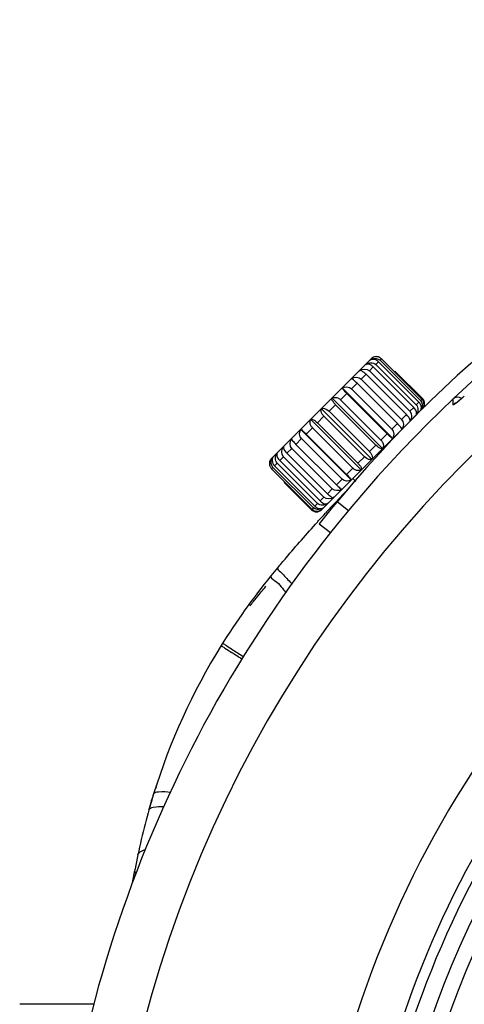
# Paper-space layout 'Sheet' of a CAD drawing. Header units: inches. Extents: x 0.2 to 10.8, y 0.2 to 8.3.
# Tile 172 of 256: x 3.129 to 3.253, y 4.369 to 4.645. Entities that reach past the tile are written whole.
import ezdxf

# ---------------------------------------------------------------- set-up
doc = ezdxf.new("R2010")
doc.units = ezdxf.units.IN
doc.header["$MEASUREMENT"] = 0
doc.layers.get('0').update_dxf_attribs({"lineweight": 5})
doc.layers.add('02___PRT_ALL_AXES', color=7, linetype='Continuous')
doc.styles.add('My Text', font='tahoma.ttf')
doc.dimstyles.new('My Dimension - mm [in] (ANSI)$0', dxfattribs={"dimtxt": 0.12, "dimasz": 0.09842519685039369, "dimexe": 0.125, "dimexo": 0.06299999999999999, "dimgap": 0.03149606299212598, "dimtad": 0, "dimlfac": 250, "dimzin": 4, "dimdsep": 46, "dimtxsty": 'My Text', "dimblk": 'Filled-1', "dimcen": 0.09, "dimclrd": 1, "dimclre": 1, "dimclrt": 1, "dimadec": 1, "dimazin": 1, "dimtfac": 1, "dimtofl": 0, "dimtmove": 0, "dimatfit": 3, "dimfxl": 1, "dimtolj": 1, "dimtzin": 4, "dimlwd": -1, "dimlwe": -1, "dimarcsym": 0})

# ---------------------------------------------------------------- blocks, each defined once
blk = doc.blocks.new('*D5')
at = {"color": 1, "true_color": 0xff0000}
for p, q in [((2.780755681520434, 5.679234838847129), (2.780755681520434, 5.777660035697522)), ((3.134363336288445, 5.580809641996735), (2.655755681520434, 5.580809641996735)), ((3.249656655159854, 3.709957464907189), (2.655755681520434, 3.709957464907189)), ((2.780755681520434, 3.611532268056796), (2.780755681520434, 3.513107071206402))]:
    blk.add_line(p, q, dxfattribs=at)
at = {"layer": 'Defpoints', "color": 0}
for p in [(3.197363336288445, 5.580809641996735), (2.780755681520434, 3.709957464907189), (3.312656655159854, 3.709957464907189)]:
    blk.add_point(p, dxfattribs=at)
at = {"color": 1, "true_color": 0xff0000, "insert": (2.780755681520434, 4.645383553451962), "char_height": 0.12, "attachment_point": 5, "rotation": 90, "style": 'My Text'}
blk.add_mtext('\\A1;467.71 mm [18.414 in]', dxfattribs=at)
blk = doc.blocks.new('Filled-1')
blk = doc.blocks.new('*D7')
at = {"color": 1, "true_color": 0xff0000}
for p, q in [((2.885847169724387, 4.510735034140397), (2.885847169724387, 3.015490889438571)), ((4.10887950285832, 4.510735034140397), (4.10887950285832, 3.015490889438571)), ((2.984272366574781, 3.140490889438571), (4.010454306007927, 3.140490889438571)), ((4.10887950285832, 3.140490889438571), (4.20730469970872, 3.140490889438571))]:
    blk.add_line(p, q, dxfattribs=at)
at = {"layer": 'Defpoints', "color": 0}
for p in [(2.885847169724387, 4.573735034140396), (4.10887950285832, 4.573735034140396), (4.10887950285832, 3.140490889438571)]:
    blk.add_point(p, dxfattribs=at)
at = {"color": 1, "true_color": 0xff0000, "insert": (5.07271614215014, 3.140490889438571), "char_height": 0.12, "attachment_point": 5, "style": 'My Text'}
blk.add_mtext('\\A1;305.76 mm [12.038 in]', dxfattribs=at)

psp = doc.layouts.new('Sheet')

# ---------------------------------------------------------------- linework, layer by layer
at = {"color": 0, "linetype": 'ByBlock', "lineweight": -3}
for p, q in [((3.199066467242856, 4.52157078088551), (3.227146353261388, 4.549650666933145)), ((3.226542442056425, 4.546218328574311), (3.227625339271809, 4.547301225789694)), ((3.227700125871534, 4.550043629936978), (3.227146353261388, 4.549650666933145)), ((3.238939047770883, 4.53598751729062), (3.227625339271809, 4.547301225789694)), ((3.228332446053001, 4.548008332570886), (3.229081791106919, 4.548757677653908)), ((3.239646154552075, 4.536694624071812), (3.228332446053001, 4.548008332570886)), ((3.240395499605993, 4.537443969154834), (3.229081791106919, 4.548757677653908)), ((3.229518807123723, 4.549194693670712), (3.229901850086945, 4.54957773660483)), ((3.240832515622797, 4.537880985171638), (3.229518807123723, 4.549194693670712)), ((3.241215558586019, 4.538264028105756), (3.229901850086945, 4.54957773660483)), ((3.224227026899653, 4.543902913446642), (3.225596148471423, 4.545272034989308)), ((3.236909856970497, 4.533958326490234), (3.225596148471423, 4.545272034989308)), ((3.237856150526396, 4.534904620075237), (3.226542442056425, 4.546218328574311)), ((3.2337266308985, 4.54604860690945), (3.233578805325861, 4.54590078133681)), ((3.241363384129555, 4.538411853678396), (3.2337266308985, 4.54604860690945)), ((3.221487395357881, 4.54116328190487), (3.223082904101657, 4.542758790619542)), ((3.234396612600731, 4.531445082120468), (3.223082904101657, 4.542758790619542)), ((3.235540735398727, 4.532589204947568), (3.224227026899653, 4.543902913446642)), ((3.218443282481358, 4.538119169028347), (3.220195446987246, 4.539871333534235)), ((3.218939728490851, 4.541422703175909), (3.233060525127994, 4.527301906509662)), ((3.23150915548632, 4.528557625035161), (3.220195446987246, 4.539871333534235)), ((3.232801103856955, 4.529849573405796), (3.221487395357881, 4.54116328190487)), ((3.253095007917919, 4.53914140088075), (3.252628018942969, 4.538677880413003)), ((3.21522773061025, 4.534903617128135), (3.217059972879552, 4.536735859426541)), ((3.216093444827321, 4.538576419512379), (3.230214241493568, 4.524455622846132)), ((3.228373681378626, 4.525422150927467), (3.217059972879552, 4.536735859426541)), ((3.229756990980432, 4.526805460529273), (3.218443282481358, 4.538119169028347)), ((3.239646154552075, 4.536694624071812), (3.240395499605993, 4.537443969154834)), ((3.240832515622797, 4.537880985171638), (3.241215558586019, 4.538264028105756)), ((3.250613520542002, 4.537155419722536), (3.249888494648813, 4.536749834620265)), ((3.249906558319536, 4.538276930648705), (3.24988849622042, 4.536749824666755)), ((3.25077971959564, 4.537204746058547), (3.250613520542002, 4.537155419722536)), ((3.252694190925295, 4.538773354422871), (3.252176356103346, 4.538313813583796)), ((3.213106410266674, 4.507326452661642), (3.239885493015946, 4.534105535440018)), ((3.213117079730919, 4.535600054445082), (3.227237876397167, 4.521479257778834)), ((3.226541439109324, 4.523589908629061), (3.21522773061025, 4.534903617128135)), ((3.235540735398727, 4.532589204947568), (3.236909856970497, 4.533958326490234)), ((3.237856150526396, 4.534904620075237), (3.238939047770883, 4.53598751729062)), ((3.210140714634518, 4.53262368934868), (3.224261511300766, 4.518502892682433)), ((3.21198127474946, 4.531657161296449), (3.213813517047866, 4.533489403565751)), ((3.223294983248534, 4.520343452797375), (3.21198127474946, 4.531657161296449)), ((3.22512722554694, 4.522175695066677), (3.213813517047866, 4.533489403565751)), ((3.232801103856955, 4.529849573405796), (3.234396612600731, 4.531445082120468)), ((3.207294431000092, 4.529777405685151), (3.221415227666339, 4.515656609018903)), ((3.208845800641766, 4.528521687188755), (3.210597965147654, 4.530273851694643)), ((3.22015950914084, 4.517207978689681), (3.208845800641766, 4.528521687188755)), ((3.221911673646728, 4.518960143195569), (3.210597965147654, 4.530273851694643)), ((3.229756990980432, 4.526805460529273), (3.23150915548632, 4.528557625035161)), ((3.205958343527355, 4.525634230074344), (3.207553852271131, 4.527229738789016)), ((3.217272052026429, 4.51432052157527), (3.205958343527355, 4.525634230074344)), ((3.218867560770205, 4.515916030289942), (3.207553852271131, 4.527229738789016)), ((3.226541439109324, 4.523589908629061), (3.228373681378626, 4.525422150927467)), ((3.203445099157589, 4.523120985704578), (3.204814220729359, 4.524490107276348)), ((3.214758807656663, 4.511807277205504), (3.203445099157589, 4.523120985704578)), ((3.216127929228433, 4.513176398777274), (3.204814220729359, 4.524490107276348)), ((3.199066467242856, 4.52157078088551), (3.198673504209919, 4.521017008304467)), ((3.199959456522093, 4.519635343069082), (3.200708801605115, 4.520384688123)), ((3.212022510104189, 4.509070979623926), (3.200708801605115, 4.520384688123)), ((3.201415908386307, 4.521091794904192), (3.202498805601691, 4.522174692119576)), ((3.212729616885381, 4.509778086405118), (3.201415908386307, 4.521091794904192)), ((3.213812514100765, 4.510860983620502), (3.202498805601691, 4.522174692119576)), ((3.223294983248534, 4.520343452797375), (3.22512722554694, 4.522175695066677)), ((3.199139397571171, 4.518815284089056), (3.199522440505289, 4.519198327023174)), ((3.210453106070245, 4.507501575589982), (3.199139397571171, 4.518815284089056)), ((3.210836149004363, 4.5078846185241), (3.199522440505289, 4.519198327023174)), ((3.211273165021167, 4.508321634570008), (3.199959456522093, 4.519635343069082)), ((3.22015950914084, 4.517207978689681), (3.221911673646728, 4.518960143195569)), ((3.202816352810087, 4.515138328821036), (3.202668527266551, 4.514990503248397)), ((3.210305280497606, 4.507353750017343), (3.202668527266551, 4.514990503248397)), ((3.217272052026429, 4.51432052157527), (3.218867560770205, 4.515916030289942)), ((3.214758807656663, 4.511807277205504), (3.216127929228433, 4.513176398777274)), ((3.211273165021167, 4.508321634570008), (3.212022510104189, 4.509070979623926)), ((3.212729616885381, 4.509778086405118), (3.213812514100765, 4.510860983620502)), ((3.217542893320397, 4.509611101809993), (3.220674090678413, 4.507120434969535)), ((3.210453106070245, 4.507501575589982), (3.210836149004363, 4.5078846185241)), ((3.212493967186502, 4.503404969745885), (3.215624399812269, 4.500914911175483)), ((3.166712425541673, 4.429627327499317), (3.166619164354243, 4.429354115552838)), ((3.166794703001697, 4.429599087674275), (3.166703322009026, 4.429325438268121)), ((3.165763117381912, 4.426602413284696), (3.165646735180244, 4.426220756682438)), ((3.165099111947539, 4.424375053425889), (3.164964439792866, 4.423907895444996)), ((3.165454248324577, 4.425757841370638), (3.165349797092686, 4.425416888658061)), ((3.165506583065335, 4.425741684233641), (3.165393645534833, 4.425403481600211)), ((3.165492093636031, 4.425687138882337), (3.165406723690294, 4.425399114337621)), ((3.149600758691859, 4.368809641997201), (3.128611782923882, 4.368809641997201))]:
    psp.add_line(p, q, dxfattribs=at)
for points in [[(3.251291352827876, 4.537579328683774), (3.250829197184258, 4.537183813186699), (3.250590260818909, 4.537014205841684), (3.250391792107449, 4.5368840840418), (3.250233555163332, 4.536791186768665), (3.250112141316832, 4.536730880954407), (3.250022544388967, 4.536697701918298), (3.249959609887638, 4.53668651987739), (3.249918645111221, 4.536693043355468), (3.249895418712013, 4.536714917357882), (3.24988849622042, 4.536749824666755)], [(3.250947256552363, 4.537319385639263), (3.250698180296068, 4.537148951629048), (3.250637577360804, 4.537112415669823)], [(3.251779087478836, 4.537937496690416), (3.251421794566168, 4.537642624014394), (3.251106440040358, 4.537392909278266)], [(3.252181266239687, 4.538281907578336), (3.251705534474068, 4.537913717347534), (3.251291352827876, 4.537579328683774)]]:
    psp.add_lwpolyline(points, dxfattribs=at)
for centre, radius, start, end in [((3.497363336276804, 4.27680964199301), 0.3640000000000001, 38.49999995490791, 141.5000000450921), ((3.497363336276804, 4.27680964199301), 0.3600000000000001, 38.49999995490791, 141.5000000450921), ((3.497363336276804, 4.27680964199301), 0.3449543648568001, 0.3338882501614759, 180), ((3.22844651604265, 4.548277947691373), 0.0019218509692, 74.50107452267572, 84.65788558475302), ((3.239976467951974, 4.537024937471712), 0.002, 315, 44.99999999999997), ((3.239517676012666, 4.536695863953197), 0.002320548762, 19.37356254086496, 23.56746971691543), ((3.251281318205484, 4.536824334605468), 0.002, 56.97081153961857, 133.4230644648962), ((3.495189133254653, 4.248931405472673), 0.3810711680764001, 136.1447803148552, 136.8046697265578), ((3.501535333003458, 4.242963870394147), 0.3897824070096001, 136.8037020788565, 137.192046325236), ((3.21169219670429, 4.508740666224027), 0.002, 225, 315), ((3.211895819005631, 4.508765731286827), 0.001884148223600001, 255.9164440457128, 276.76474164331), ((3.505958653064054, 4.238864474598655), 0.3958132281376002, 137.191810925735, 137.4832502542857), ((3.497363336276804, 4.27680964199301), 0.3600000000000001, 141.5000000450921, 180), ((3.337673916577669, 4.37479548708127), 0.179528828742, 140.5862537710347, 148.2542992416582), ((3.337994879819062, 4.374584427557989), 0.1799127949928, 148.2509133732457, 162.8057603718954), ((3.497363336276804, 4.27680964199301), 0.288538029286, 139.58305202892, 166.0588469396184), ((3.497363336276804, 4.27680964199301), 0.2683486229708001, 139.9635415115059, 180), ((3.497363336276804, 4.27680964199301), 0.2640000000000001, 139.3489074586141, 220.6510925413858), ((3.497363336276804, 4.27680964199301), 0.2760000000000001, 142.1023444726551, 166.577161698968), ((3.497363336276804, 4.27680964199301), 0.2730788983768, 142.1023444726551, 166.577161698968), ((3.289422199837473, 4.387587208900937), 0.1297114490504, 161.2161644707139, 161.9727752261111), ((3.289655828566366, 4.387507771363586), 0.129958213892, 160.6859227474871, 161.0888959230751), ((3.342808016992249, 4.37309841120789), 0.184950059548, 162.8067339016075, 168.2768397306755), ((3.289118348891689, 4.387685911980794), 0.1293919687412, 161.9726975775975, 162.8881982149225), ((3.28873170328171, 4.387804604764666), 0.1289875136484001, 163.0464504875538, 163.7455182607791), ((3.866115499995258, 4.261609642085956), 0.7200000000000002, 168.0511607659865, 168.6878241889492)]:
    psp.add_arc(centre, radius, start, end, dxfattribs=at)
for points, knots in [([(3.228625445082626, 4.550191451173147), (3.228464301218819, 4.550206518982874), (3.22814574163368, 4.550196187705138), (3.22783974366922, 4.55010639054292), (3.227700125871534, 4.550043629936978)], [0, 0, 0, 0, 0.5139265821, 1, 1, 1, 1]), ([(3.229139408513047, 4.550070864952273), (3.22910986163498, 4.550082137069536), (3.229050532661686, 4.550103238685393), (3.228990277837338, 4.550121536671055), (3.228960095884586, 4.550129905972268)], [0, 0, 0, 0, 0.5024080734, 1, 1, 1, 1]), ([(3.229291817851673, 4.550005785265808), (3.229266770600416, 4.550017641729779), (3.229216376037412, 4.550040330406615), (3.22916513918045, 4.550061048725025), (3.229139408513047, 4.550070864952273)], [0, 0, 0, 0, 0.5015581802, 1, 1, 1, 1]), ([(3.227625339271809, 4.547301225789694), (3.227449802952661, 4.547476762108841), (3.226887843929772, 4.547946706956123), (3.225947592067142, 4.548277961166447), (3.225514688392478, 4.54799766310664)], [0, 0, 0, 0, 0.3249413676, 1, 1, 1, 1]), ([(3.229081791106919, 4.548757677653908), (3.228905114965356, 4.548934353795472), (3.228257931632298, 4.549444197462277), (3.227203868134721, 4.54955673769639), (3.226731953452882, 4.549214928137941)], [0, 0, 0, 0, 0.3001092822, 1, 1, 1, 1]), ([(3.226731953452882, 4.549214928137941), (3.226804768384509, 4.549273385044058), (3.22695684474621, 4.549383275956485), (3.227120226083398, 4.549475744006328), (3.227204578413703, 4.549516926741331)], [0, 0, 0, 0, 0.498686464, 1, 1, 1, 1]), ([(3.229901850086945, 4.54957773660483), (3.229813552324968, 4.549666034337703), (3.229620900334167, 4.549826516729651), (3.229404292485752, 4.549952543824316), (3.229291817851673, 4.550005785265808)], [0, 0, 0, 0, 0.5008670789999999, 1, 1, 1, 1]), ([(3.225596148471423, 4.545272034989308), (3.225421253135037, 4.545446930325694), (3.224919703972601, 4.545865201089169), (3.22416579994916, 4.546437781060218), (3.223755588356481, 4.546238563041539)], [0, 0, 0, 0, 0.3516503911, 1, 1, 1, 1]), ([(3.223082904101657, 4.542758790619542), (3.22276027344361, 4.54308142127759), (3.222264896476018, 4.543461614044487), (3.221742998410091, 4.544012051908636), (3.221531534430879, 4.544014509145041)], [0, 0, 0, 0, 0.6832958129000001, 1, 1, 1, 1]), ([(3.220195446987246, 4.539871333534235), (3.219873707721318, 4.540193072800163), (3.219493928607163, 4.540688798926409), (3.218942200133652, 4.541209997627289), (3.218939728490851, 4.541422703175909)], [0, 0, 0, 0, 0.6814272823, 1, 1, 1, 1]), ([(3.217059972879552, 4.536735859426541), (3.21688507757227, 4.536910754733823), (3.216466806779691, 4.537412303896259), (3.215894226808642, 4.5381662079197), (3.216093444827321, 4.538576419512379)], [0, 0, 0, 0, 0.351650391, 1, 1, 1, 1]), ([(3.216093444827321, 4.538576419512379), (3.216564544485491, 4.538917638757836), (3.217610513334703, 4.538787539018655), (3.218267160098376, 4.538295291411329), (3.218443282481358, 4.538119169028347)], [0, 0, 0, 0, 0.7001869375, 1, 1, 1, 1]), ([(3.24085275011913, 4.535094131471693), (3.241193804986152, 4.535565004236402), (3.241071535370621, 4.536613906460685), (3.240572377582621, 4.537267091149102), (3.240395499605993, 4.537443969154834)], [0, 0, 0, 0, 0.6991861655, 1, 1, 1, 1]), ([(3.241644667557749, 4.537623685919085), (3.241592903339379, 4.537742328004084), (3.241469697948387, 4.537970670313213), (3.2413065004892, 4.538173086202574), (3.241215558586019, 4.538264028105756)], [0, 0, 0, 0, 0.5016114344, 1, 1, 1, 1]), ([(3.241492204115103, 4.535739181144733), (3.241582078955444, 4.53586010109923), (3.24173787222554, 4.536130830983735), (3.241812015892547, 4.536435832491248), (3.241826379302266, 4.536593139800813)], [0, 0, 0, 0, 0.4881742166, 1, 1, 1, 1]), ([(3.241763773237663, 4.537278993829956), (3.24175562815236, 4.537310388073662), (3.241737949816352, 4.537373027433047), (3.241717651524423, 4.537434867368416), (3.241706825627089, 4.537465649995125)], [0, 0, 0, 0, 0.4984848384, 1, 1, 1, 1]), ([(3.241802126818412, 4.537102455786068), (3.24179695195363, 4.537131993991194), (3.241785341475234, 4.537191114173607), (3.241771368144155, 4.537249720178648), (3.241763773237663, 4.537278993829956)], [0, 0, 0, 0, 0.4978852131, 1, 1, 1, 1]), ([(3.241824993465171, 4.536932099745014), (3.24182236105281, 4.53696047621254), (3.241815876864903, 4.53701743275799), (3.241807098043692, 4.537074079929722), (3.241802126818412, 4.537102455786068)], [0, 0, 0, 0, 0.4972977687, 1, 1, 1, 1]), ([(3.241833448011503, 4.536742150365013), (3.24183361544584, 4.536773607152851), (3.241832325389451, 4.536837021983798), (3.241827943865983, 4.536900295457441), (3.241824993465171, 4.536932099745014)], [0, 0, 0, 0, 0.4961859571, 1, 1, 1, 1]), ([(3.241826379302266, 4.536593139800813), (3.241828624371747, 4.536617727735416), (3.241832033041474, 4.536667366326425), (3.241833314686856, 4.536717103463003), (3.241833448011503, 4.536742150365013)], [0, 0, 0, 0, 0.4964106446, 1, 1, 1, 1]), ([(3.213813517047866, 4.533489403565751), (3.213637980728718, 4.533664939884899), (3.213168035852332, 4.534226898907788), (3.212836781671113, 4.535167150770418), (3.213117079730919, 4.535600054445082)], [0, 0, 0, 0, 0.3249413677, 1, 1, 1, 1]), ([(3.213117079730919, 4.535600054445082), (3.213231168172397, 4.535673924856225), (3.214008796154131, 4.535891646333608), (3.214777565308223, 4.535353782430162), (3.21522773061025, 4.534903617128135)], [0, 0, 0, 0, 0.1759320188, 1, 1, 1, 1]), ([(3.237876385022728, 4.532117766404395), (3.237918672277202, 4.532204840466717), (3.237906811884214, 4.532959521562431), (3.23734435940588, 4.533523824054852), (3.236909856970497, 4.533958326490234)], [0, 0, 0, 0, 0.1360919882, 1, 1, 1, 1]), ([(3.239635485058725, 4.533876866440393), (3.23970930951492, 4.533990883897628), (3.239927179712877, 4.534768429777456), (3.239389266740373, 4.535537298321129), (3.238939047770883, 4.53598751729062)], [0, 0, 0, 0, 0.1758245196, 1, 1, 1, 1]), ([(3.241185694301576, 4.535653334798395), (3.241142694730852, 4.535552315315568), (3.241044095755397, 4.535357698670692), (3.240920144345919, 4.535178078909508), (3.24085275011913, 4.535094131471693)], [0, 0, 0, 0, 0.5049146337, 1, 1, 1, 1]), ([(3.210597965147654, 4.530273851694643), (3.210421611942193, 4.530450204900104), (3.209909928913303, 4.531096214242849), (3.209798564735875, 4.532151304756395), (3.210140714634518, 4.53262368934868)], [0, 0, 0, 0, 0.299516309, 1, 1, 1, 1]), ([(3.210140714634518, 4.53262368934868), (3.210227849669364, 4.532666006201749), (3.210982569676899, 4.532653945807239), (3.211546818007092, 4.532091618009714), (3.21198127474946, 4.531657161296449)], [0, 0, 0, 0, 0.1361866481, 1, 1, 1, 1]), ([(3.235652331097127, 4.529893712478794), (3.235649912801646, 4.530101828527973), (3.23510126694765, 4.530624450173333), (3.234721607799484, 4.531120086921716), (3.234396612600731, 4.531445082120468)], [0, 0, 0, 0, 0.3116920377, 1, 1, 1, 1]), ([(3.207294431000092, 4.529777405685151), (3.207503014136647, 4.529774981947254), (3.208024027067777, 4.529223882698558), (3.208521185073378, 4.528846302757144), (3.208845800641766, 4.528521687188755)], [0, 0, 0, 0, 0.3124242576, 1, 1, 1, 1]), ([(3.233060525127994, 4.527301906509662), (3.232851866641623, 4.527304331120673), (3.232330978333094, 4.527855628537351), (3.231833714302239, 4.528233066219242), (3.23150915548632, 4.528557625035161)], [0, 0, 0, 0, 0.3125394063, 1, 1, 1, 1]), ([(3.20470262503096, 4.527185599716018), (3.204705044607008, 4.526977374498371), (3.205255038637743, 4.526455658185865), (3.205633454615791, 4.525959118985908), (3.205958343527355, 4.525634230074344)], [0, 0, 0, 0, 0.3118747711, 1, 1, 1, 1]), ([(3.230214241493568, 4.524455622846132), (3.230127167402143, 4.524413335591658), (3.229372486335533, 4.52442519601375), (3.228808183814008, 4.524987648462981), (3.228373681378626, 4.525422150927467)], [0, 0, 0, 0, 0.1360919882, 1, 1, 1, 1]), ([(3.229756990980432, 4.526805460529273), (3.229933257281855, 4.52662919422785), (3.230445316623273, 4.52598343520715), (3.230556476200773, 4.524928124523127), (3.230214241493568, 4.524455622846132)], [0, 0, 0, 0, 0.299360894, 1, 1, 1, 1]), ([(3.200719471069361, 4.52320244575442), (3.200645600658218, 4.523088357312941), (3.200427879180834, 4.522310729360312), (3.20096574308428, 4.521541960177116), (3.201415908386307, 4.521091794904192)], [0, 0, 0, 0, 0.175932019, 1, 1, 1, 1]), ([(3.202478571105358, 4.52496154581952), (3.202436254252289, 4.524874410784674), (3.2024483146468, 4.524119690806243), (3.203010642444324, 4.523555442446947), (3.203445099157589, 4.523120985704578)], [0, 0, 0, 0, 0.1361866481, 1, 1, 1, 1]), ([(3.226541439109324, 4.523589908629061), (3.226716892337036, 4.523414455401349), (3.227187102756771, 4.522852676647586), (3.227518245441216, 4.52191227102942), (3.227237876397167, 4.521479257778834)], [0, 0, 0, 0, 0.3247820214, 1, 1, 1, 1]), ([(3.198673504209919, 4.521017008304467), (3.198610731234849, 4.520877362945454), (3.198517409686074, 4.520572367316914), (3.198508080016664, 4.520252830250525), (3.198525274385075, 4.520091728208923)], [0, 0, 0, 0, 0.4858601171, 1, 1, 1, 1]), ([(3.198525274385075, 4.520091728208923), (3.198528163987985, 4.520064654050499), (3.198535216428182, 4.520010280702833), (3.198544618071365, 4.519956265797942), (3.198549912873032, 4.519929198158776)], [0, 0, 0, 0, 0.4967823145, 1, 1, 1, 1]), ([(3.198549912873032, 4.519929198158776), (3.198555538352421, 4.519900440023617), (3.198568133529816, 4.519842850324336), (3.198583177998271, 4.519785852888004), (3.198591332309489, 4.51975737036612)], [0, 0, 0, 0, 0.4972542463, 1, 1, 1, 1]), ([(3.198591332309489, 4.51975737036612), (3.19859994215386, 4.519727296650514), (3.198618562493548, 4.519667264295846), (3.19863973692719, 4.519608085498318), (3.198650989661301, 4.519578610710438)], [0, 0, 0, 0, 0.4978686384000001, 1, 1, 1, 1]), ([(3.199502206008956, 4.521985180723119), (3.199161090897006, 4.521514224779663), (3.199288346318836, 4.520467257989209), (3.199783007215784, 4.519811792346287), (3.199959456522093, 4.519635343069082)], [0, 0, 0, 0, 0.6997333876, 1, 1, 1, 1]), ([(3.19923079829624, 4.521563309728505), (3.199268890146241, 4.521638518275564), (3.19935225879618, 4.521784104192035), (3.199450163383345, 4.521920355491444), (3.199502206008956, 4.521985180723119)], [0, 0, 0, 0, 0.5035057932, 1, 1, 1, 1]), ([(3.223294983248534, 4.520343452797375), (3.223469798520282, 4.520168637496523), (3.223888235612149, 4.519667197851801), (3.224460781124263, 4.518913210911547), (3.224261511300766, 4.518502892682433)], [0, 0, 0, 0, 0.3514867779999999, 1, 1, 1, 1]), ([(3.227237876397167, 4.521479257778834), (3.227123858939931, 4.52140543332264), (3.226346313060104, 4.521187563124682), (3.22557744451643, 4.521725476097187), (3.22512722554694, 4.522175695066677)], [0, 0, 0, 0, 0.1758245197, 1, 1, 1, 1]), ([(3.198650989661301, 4.519578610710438), (3.198660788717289, 4.519552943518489), (3.19868138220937, 4.519501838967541), (3.198703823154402, 4.519451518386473), (3.198715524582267, 4.519426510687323)], [0, 0, 0, 0, 0.4987670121, 1, 1, 1, 1]), ([(3.198715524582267, 4.519426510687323), (3.198768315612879, 4.519313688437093), (3.198892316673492, 4.519096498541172), (3.199051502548, 4.518903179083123), (3.199139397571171, 4.518815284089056)], [0, 0, 0, 0, 0.5005222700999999, 1, 1, 1, 1]), ([(3.22015950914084, 4.517207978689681), (3.220481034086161, 4.516886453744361), (3.22086069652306, 4.516390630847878), (3.221412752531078, 4.515869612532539), (3.221415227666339, 4.515656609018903)], [0, 0, 0, 0, 0.6809785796, 1, 1, 1, 1]), ([(3.224261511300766, 4.518502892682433), (3.22379038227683, 4.51816165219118), (3.222744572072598, 4.518292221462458), (3.222087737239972, 4.518784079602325), (3.221911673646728, 4.518960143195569)], [0, 0, 0, 0, 0.7002701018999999, 1, 1, 1, 1]), ([(3.217272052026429, 4.51432052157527), (3.217593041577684, 4.513999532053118), (3.218089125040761, 4.513620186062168), (3.218609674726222, 4.513067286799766), (3.218823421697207, 4.513064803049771)], [0, 0, 0, 0, 0.6798585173, 1, 1, 1, 1]), ([(3.214758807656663, 4.511807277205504), (3.214933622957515, 4.511632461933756), (3.215435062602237, 4.511214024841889), (3.216189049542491, 4.510641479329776), (3.216599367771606, 4.510840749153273)], [0, 0, 0, 0, 0.3514867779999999, 1, 1, 1, 1]), ([(3.212729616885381, 4.509778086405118), (3.212905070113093, 4.509602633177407), (3.213466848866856, 4.509132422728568), (3.214407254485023, 4.508801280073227), (3.214840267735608, 4.509081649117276)], [0, 0, 0, 0, 0.3247820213, 1, 1, 1, 1]), ([(3.210453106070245, 4.507501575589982), (3.210544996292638, 4.507409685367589), (3.210745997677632, 4.507243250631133), (3.21097271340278, 4.507114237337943), (3.21109046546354, 4.507060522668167)], [0, 0, 0, 0, 0.5010167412, 1, 1, 1, 1]), ([(3.21109046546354, 4.507060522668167), (3.211116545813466, 4.507048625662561), (3.211169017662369, 4.507025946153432), (3.211222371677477, 4.507005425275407), (3.211249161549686, 4.506995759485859)], [0, 0, 0, 0, 0.5016225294, 1, 1, 1, 1]), ([(3.211249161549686, 4.506995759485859), (3.211280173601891, 4.506984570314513), (3.211342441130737, 4.506963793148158), (3.211405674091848, 4.506946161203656), (3.211437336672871, 4.506938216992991)], [0, 0, 0, 0, 0.5024754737, 1, 1, 1, 1]), ([(3.211273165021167, 4.508321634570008), (3.211449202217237, 4.508145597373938), (3.212094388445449, 4.507632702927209), (3.213150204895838, 4.507521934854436), (3.213623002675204, 4.507864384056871)], [0, 0, 0, 0, 0.2989568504, 1, 1, 1, 1]), ([(3.211957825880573, 4.503877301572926), (3.212074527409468, 4.504006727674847), (3.212823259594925, 4.504836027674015), (3.213575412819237, 4.505662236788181), (3.21421271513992, 4.506357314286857)], [0, 0, 0, 0, 0.1559764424, 1, 1, 1, 1]), ([(3.212122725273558, 4.506894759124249), (3.212279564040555, 4.506913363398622), (3.21258234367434, 4.506987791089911), (3.212857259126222, 4.507135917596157), (3.212978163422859, 4.507225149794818)], [0, 0, 0, 0, 0.5124448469, 1, 1, 1, 1]), ([(3.213623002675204, 4.507864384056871), (3.213539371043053, 4.507797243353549), (3.213363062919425, 4.507672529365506), (3.213172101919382, 4.507571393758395), (3.213073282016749, 4.507527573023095)], [0, 0, 0, 0, 0.4980215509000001, 1, 1, 1, 1]), ([(3.200857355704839, 4.491059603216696), (3.201639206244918, 4.491998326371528), (3.203832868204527, 4.49461053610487), (3.207516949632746, 4.498897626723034), (3.210456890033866, 4.502212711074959), (3.211957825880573, 4.503877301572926)], [0, 0, 0, 0, 0.2161327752, 0.6034725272, 1, 1, 1, 1]), ([(3.198972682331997, 4.488781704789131), (3.19899002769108, 4.488802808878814), (3.199615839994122, 4.489564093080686), (3.200244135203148, 4.490323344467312), (3.200857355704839, 4.491059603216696)], [0, 0, 0, 0, 0.0277196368, 1, 1, 1, 1]), ([(3.200870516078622, 4.491075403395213), (3.200573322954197, 4.490718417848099), (3.202744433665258, 4.489048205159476), (3.203410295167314, 4.487963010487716), (3.204356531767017, 4.48704167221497)], [0, 0, 0, 0, 0.2601970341, 1, 1, 1, 1]), ([(3.198972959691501, 4.488781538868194), (3.198631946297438, 4.488366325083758), (3.201587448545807, 4.486682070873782), (3.202116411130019, 4.485213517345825), (3.203202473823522, 4.484075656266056)], [0, 0, 0, 0, 0.2546114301, 1, 1, 1, 1]), ([(3.204356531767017, 4.48704167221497), (3.20443646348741, 4.486963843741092), (3.204598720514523, 4.486806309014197), (3.204761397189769, 4.486649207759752), (3.20484392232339, 4.486569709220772)], [0, 0, 0, 0, 0.4933124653, 1, 1, 1, 1]), ([(3.193102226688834, 4.480421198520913), (3.193737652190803, 4.481200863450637), (3.195212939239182, 4.483017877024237), (3.196684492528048, 4.484837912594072), (3.197522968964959, 4.485876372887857)], [0, 0, 0, 0, 0.4297370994, 1, 1, 1, 1]), ([(3.185003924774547, 4.469254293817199), (3.184948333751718, 4.469164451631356), (3.185658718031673, 4.469009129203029), (3.185802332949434, 4.468739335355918), (3.186069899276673, 4.46857013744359)], [0, 0, 0, 0, 0.2502225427, 1, 1, 1, 1]), ([(3.185437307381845, 4.469951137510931), (3.185381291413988, 4.469861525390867), (3.186087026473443, 4.469697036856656), (3.186229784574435, 4.469426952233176), (3.186495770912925, 4.469255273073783)], [0, 0, 0, 0, 0.2502715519, 1, 1, 1, 1]), ([(3.186069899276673, 4.46857013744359), (3.186707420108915, 4.468166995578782), (3.188287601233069, 4.467173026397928), (3.18986906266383, 4.46618110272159), (3.190811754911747, 4.465590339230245)], [0, 0, 0, 0, 0.4040564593, 1, 1, 1, 1]), ([(3.186495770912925, 4.469255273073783), (3.187133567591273, 4.468843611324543), (3.188716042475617, 4.46782892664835), (3.190300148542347, 4.466816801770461), (3.191244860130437, 4.466213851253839)], [0, 0, 0, 0, 0.4038173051, 1, 1, 1, 1]), ([(3.165646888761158, 4.426221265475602), (3.165551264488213, 4.42590619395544), (3.165366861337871, 4.425291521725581), (3.165186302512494, 4.424675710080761), (3.165099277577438, 4.424375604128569)], [0, 0, 0, 0, 0.5130847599, 1, 1, 1, 1]), ([(3.16612256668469, 4.427768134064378), (3.166266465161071, 4.428234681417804), (3.168377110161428, 4.428499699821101), (3.169758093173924, 4.428380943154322), (3.170897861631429, 4.428267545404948)], [0, 0, 0, 0, 0.2988648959, 1, 1, 1, 1]), ([(3.164795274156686, 4.423277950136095), (3.16492061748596, 4.423722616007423), (3.166674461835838, 4.424238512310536), (3.167983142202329, 4.42419570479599), (3.168985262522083, 4.424167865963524)], [0, 0, 0, 0, 0.3154618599, 1, 1, 1, 1]), ([(3.165492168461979, 4.425687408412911), (3.165398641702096, 4.425372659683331), (3.165224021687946, 4.424779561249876), (3.165052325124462, 4.424185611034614), (3.164972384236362, 4.423906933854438)], [0, 0, 0, 0, 0.5310820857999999, 1, 1, 1, 1]), ([(3.161715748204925, 4.410676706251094), (3.161788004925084, 4.411016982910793), (3.162480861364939, 4.411731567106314), (3.163336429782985, 4.411996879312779), (3.163864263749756, 4.412141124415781)], [0, 0, 0, 0, 0.3886519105, 1, 1, 1, 1]), ([(3.160572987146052, 4.405170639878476), (3.160600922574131, 4.405309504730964), (3.160753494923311, 4.40560145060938), (3.161005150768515, 4.40580075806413), (3.161151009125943, 4.405894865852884)], [0, 0, 0, 0, 0.4493451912, 1, 1, 1, 1])]:
    psp.add_open_spline(points, degree=3, knots=knots, dxfattribs=at)
for points in [[(3.225514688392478, 4.54799766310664), (3.226245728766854, 4.548587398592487), (3.227668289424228, 4.548672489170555), (3.228332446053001, 4.548008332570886)], [(3.227204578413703, 4.549516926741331), (3.227904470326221, 4.549858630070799), (3.228968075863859, 4.549745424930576), (3.229518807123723, 4.549194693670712)], [(3.221531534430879, 4.544014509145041), (3.222237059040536, 4.544572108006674), (3.22359114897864, 4.544538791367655), (3.224227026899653, 4.543902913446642)], [(3.223755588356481, 4.546238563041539), (3.224480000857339, 4.546820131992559), (3.225885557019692, 4.546875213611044), (3.226542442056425, 4.546218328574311)], [(3.218939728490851, 4.541422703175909), (3.219617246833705, 4.541941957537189), (3.220883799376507, 4.541766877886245), (3.221487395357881, 4.54116328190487)], [(3.239646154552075, 4.536694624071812), (3.240310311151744, 4.536030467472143), (3.240225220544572, 4.534607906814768), (3.239635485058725, 4.533876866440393)], [(3.240832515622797, 4.537880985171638), (3.241355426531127, 4.537358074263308), (3.241479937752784, 4.536378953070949), (3.241202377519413, 4.535693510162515)], [(3.241363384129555, 4.538411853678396), (3.241999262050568, 4.537775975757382), (3.242032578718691, 4.536421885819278), (3.241474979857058, 4.535716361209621)], [(3.237856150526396, 4.534904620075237), (3.238513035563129, 4.534247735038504), (3.238457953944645, 4.53284217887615), (3.237876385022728, 4.532117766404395)], [(3.235540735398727, 4.532589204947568), (3.23617661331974, 4.531953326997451), (3.236209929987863, 4.530599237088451), (3.235652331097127, 4.529893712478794)], [(3.207553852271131, 4.527229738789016), (3.206950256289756, 4.52783333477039), (3.206775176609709, 4.529099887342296), (3.207294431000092, 4.529777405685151)], [(3.232801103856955, 4.529849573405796), (3.23340469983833, 4.529245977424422), (3.233579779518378, 4.527979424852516), (3.233060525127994, 4.527301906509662)], [(3.204814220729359, 4.524490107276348), (3.204178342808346, 4.525125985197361), (3.204145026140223, 4.526480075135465), (3.20470262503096, 4.527185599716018)], [(3.200708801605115, 4.520384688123), (3.200044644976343, 4.521048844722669), (3.200129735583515, 4.522471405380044), (3.200719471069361, 4.52320244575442)], [(3.202498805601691, 4.522174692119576), (3.201841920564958, 4.522831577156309), (3.201897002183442, 4.524237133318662), (3.202478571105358, 4.52496154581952)], [(3.199522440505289, 4.519198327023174), (3.198971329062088, 4.519749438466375), (3.198870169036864, 4.52081230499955), (3.199207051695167, 4.521515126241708)], [(3.221415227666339, 4.515656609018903), (3.220737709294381, 4.515137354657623), (3.219471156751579, 4.515312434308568), (3.218867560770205, 4.515916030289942)], [(3.218823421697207, 4.513064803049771), (3.21811789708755, 4.512507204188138), (3.216763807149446, 4.512540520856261), (3.216127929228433, 4.513176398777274)], [(3.214840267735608, 4.509081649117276), (3.214109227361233, 4.508491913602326), (3.212686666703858, 4.508406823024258), (3.212022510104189, 4.509070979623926)], [(3.216599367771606, 4.510840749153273), (3.215874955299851, 4.510259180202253), (3.214469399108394, 4.510204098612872), (3.213812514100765, 4.510860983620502)], [(3.213000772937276, 4.507242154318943), (3.212295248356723, 4.50668455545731), (3.210941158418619, 4.506717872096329), (3.210305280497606, 4.507353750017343)], [(3.213033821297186, 4.507510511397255), (3.212349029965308, 4.507221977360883), (3.211361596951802, 4.507359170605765), (3.210836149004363, 4.5078846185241)]]:
    psp.add_open_spline(points, degree=3, dxfattribs=at)
at = {"layer": '02___PRT_ALL_AXES', "color": 0, "linetype": 'ByBlock', "lineweight": -3}
for p, q in [((3.241390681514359, 4.538439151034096), (3.233753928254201, 4.54607590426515)), ((3.210277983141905, 4.507326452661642), (3.202641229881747, 4.514963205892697)), ((3.222702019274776, 4.515267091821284), (3.221874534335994, 4.516094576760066))]:
    psp.add_line(p, q, dxfattribs=at)

# ---------------------------------------------------------------- dimensions: what is measured, and where the dimension line sits
dim = psp.add_linear_dim(base=(2.780755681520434, 3.709957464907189), p1=(3.197363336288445, 5.580809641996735), p2=(3.312656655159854, 3.709957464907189), angle=90, dimstyle='My Dimension - mm [in] (ANSI)$0', override={"dimpost": ' mm'})
dim.commit()
dim.dimension.update_dxf_attribs({"geometry": '*D5', "text_midpoint": (2.780755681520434, 4.645383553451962)})
dim = psp.add_linear_dim(base=(4.10887950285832, 3.140490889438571), p1=(2.885847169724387, 4.573735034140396), p2=(4.10887950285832, 4.573735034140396), dimstyle='My Dimension - mm [in] (ANSI)$0', override={"dimpost": ' mm'})
dim.commit()
dim.dimension.update_dxf_attribs({"geometry": '*D7', "text_midpoint": (5.07271614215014, 3.140490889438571), "dimtype": 160})

doc.saveas('drawing.dxf')
